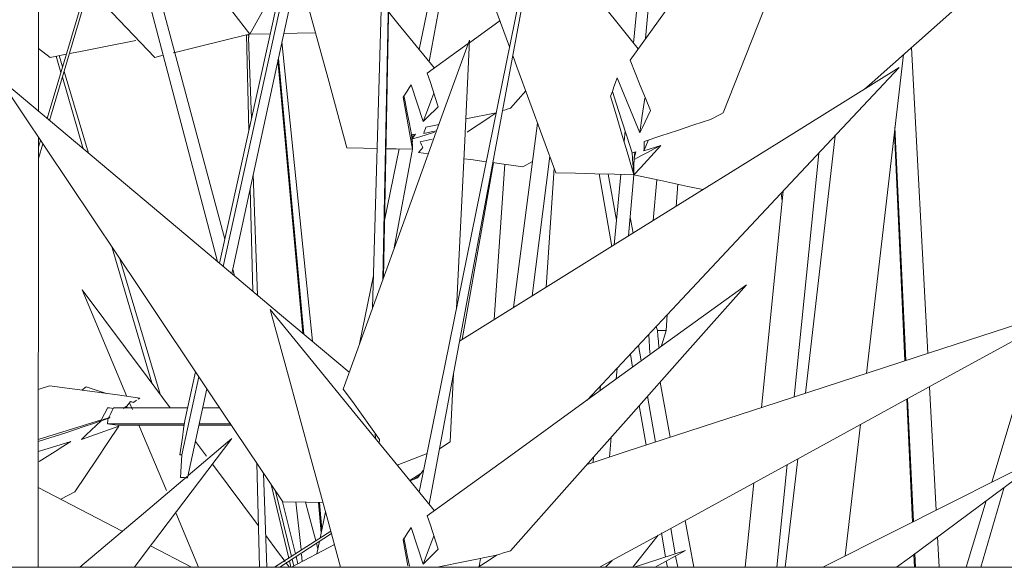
# Model space of a CAD drawing. Header units: millimetres. Extents: x -18075 to 21287, y -2450 to 10088.
# Tile 26 of 47: x -3680 to -3504, y 4625 to 4723. Entities that reach past the tile are written whole.
import ezdxf

# ---------------------------------------------------------------- set-up
doc = ezdxf.new("R2010")
doc.units = ezdxf.units.MM
doc.layers.add('A-FLOR-HRAL', color=11, linetype='Continuous', lineweight=18)
doc.layers.add('I-FURN', color=30, linetype='Continuous', lineweight=18)

# ---------------------------------------------------------------- blocks, each defined once
blk = doc.blocks.new('Top Rail Type - Top Rail_Internal_-419623-East')
at = {"layer": 'A-FLOR-HRAL'}
blk.add_line((-3137.71, 4625), (-7772.71, 4625), dxfattribs=at)
blk = doc.blocks.new('Furniture_Interior-Artwork-Decoration_Gotessons_Bambu - Default-470366-East')
at = {"layer": 'I-FURN'}
for p, q in [((-3612.74, 4822.65), (-3617.1, 4671.33)), ((-3612.39, 4822.56), (-3615.25, 4676.46)), ((-3615.16, 4676.72), (-3612.37, 4822.55)), ((-3676.77, 4792.06), (-3676.79, 4706.46)), ((-3643.5, 4683.63), (-3671.99, 4789.95)), ((-3673.38, 4788.46), (-3644.83, 4679.63)), ((-3675.25, 4705.17), (-3662.58, 4747.28)), ((-3662.43, 4746.72), (-3674.8, 4704.79)), ((-3602.95, 4746.07), (-3608.76, 4717.47)), ((-3587.49, 4743.23), (-3608.76, 4638.41)), ((-3587.06, 4743.22), (-3607.03, 4636.29)), ((-3601.85, 4743.07), (-3607.03, 4715.35)), ((-3644.46, 4679.31), (-3631.76, 4736.8)), ((-3568.81, 4736.02), (-3570.49, 4718.62)), ((-3566.86, 4736.62), (-3568.34, 4719.48)), ((-3631.37, 4735.34), (-3643.79, 4678.75)), ((-3630.45, 4731.99), (-3642.25, 4677.46)), ((-3667.98, 4728.65), (-3656, 4716.09)), ((-3599.81, 4718.7), (-3594.35, 4722.65)), ((-3639.63, 4720.11), (-3639.62, 4720.08)), ((-3639.21, 4703.06), (-3639.63, 4720.11)), ((-3639.31, 4720.05), (-3639.22, 4720.07)), ((-3639.25, 4719.6), (-3638.75, 4705.15)), ((-3639.22, 4720.07), (-3639.21, 4719.92)), ((-3639.02, 4720.23), (-3635.41, 4720.31)), ((-3633.29, 4718.87), (-3627.84, 4665.37)), ((-3607.33, 4713.25), (-3600.01, 4718.55)), ((-3520.89, 4717.85), (-3517.96, 4663.21)), ((-3676.79, 4717.66), (-3674.69, 4716.09)), ((-3674.69, 4716.09), (-3671.79, 4716.66)), ((-3673.62, 4716.3), (-3672.77, 4713.41)), ((-3672.47, 4714.4), (-3673.07, 4716.41)), ((-3656, 4716.09), (-3654.49, 4716.46)), ((-3522.3, 4716.6), (-3528.91, 4659.64)), ((-3634, 4715.57), (-3629.55, 4666.8)), ((-3629.38, 4666.66), (-3633.93, 4715.91)), ((-3672.51, 4712.53), (-3668.77, 4699.73)), ((-3667.87, 4698.97), (-3672.21, 4713.54)), ((-3608.09, 4704.63), (-3610.21, 4711.16)), ((-3569.38, 4702.58), (-3573.41, 4712.44)), ((-3589.74, 4710.09), (-3592.47, 4707.01)), ((-3600.47, 4705.1), (-3595.02, 4706.21)), ((-3607.57, 4703.64), (-3605.24, 4704.12)), ((-3591.97, 4671.39), (-3587.63, 4704.36)), ((-3609.45, 4702.4), (-3610.15, 4702.29)), ((-3610, 4701.66), (-3609.45, 4702.4)), ((-3609.96, 4701.65), (-3609.83, 4702.34)), ((-3572.01, 4702.94), (-3572.2, 4701.05)), ((-3539.82, 4656.08), (-3534.48, 4702.1)), ((-3523.92, 4702.62), (-3522.03, 4661.88)), ((-3521.86, 4661.93), (-3523.81, 4703.61)), ((-3676.79, 4701.78), (-3676.8, 4625)), ((-3676.79, 4700.06), (-3676.43, 4701.25)), ((-3676.02, 4700.64), (-3676.79, 4698.03)), ((-3610.01, 4701.41), (-3610, 4700.98)), ((-3610, 4701.62), (-3610, 4701.66)), ((-3606.49, 4701.45), (-3608.58, 4701.03)), ((-3568.65, 4699.37), (-3567.82, 4701.35)), ((-3565.6, 4700.37), (-3568.65, 4699.37)), ((-3612.36, 4699.73), (-3614.96, 4686.93)), ((-3609.95, 4699.68), (-3613.24, 4682.09)), ((-3608.91, 4699.07), (-3607.15, 4698.84)), ((-3570.09, 4699.21), (-3570.76, 4699.05)), ((-3570.42, 4698.1), (-3570.09, 4699.21)), ((-3570.39, 4698.09), (-3570.29, 4699.16)), ((-3541.83, 4655.43), (-3537.44, 4698.94)), ((-3595.53, 4697.27), (-3601.11, 4665.7)), ((-3595.38, 4669.27), (-3593.5, 4697)), ((-3590.27, 4696.56), (-3588.53, 4697.51)), ((-3585.45, 4698.42), (-3588.59, 4673.49)), ((-3570.56, 4696.1), (-3570.42, 4697.72)), ((-3638.41, 4695.19), (-3637.68, 4673.62)), ((-3586.11, 4675.03), (-3584.67, 4696.28)), ((-3576.65, 4695.28), (-3574.4, 4682.32)), ((-3573.56, 4687.02), (-3575.01, 4695.23)), ((-3572.76, 4695.17), (-3573.98, 4682.58)), ((-3570.44, 4695.11), (-3571.39, 4684.19)), ((-3566.97, 4686.95), (-3566.33, 4694.23)), ((-3562.6, 4693.43), (-3562.92, 4689.47)), ((-3638.51, 4674.32), (-3638.96, 4692.66)), ((-3547.68, 4653.52), (-3543.77, 4692.18)), ((-3544.12, 4691.81), (-3543.95, 4690.44)), ((-3571.1, 4687.56), (-3570.58, 4684.7)), ((-3663.61, 4682.09), (-3656.55, 4657.94)), ((-3655.04, 4655.92), (-3662.25, 4680.09)), ((-3641.74, 4677.03), (-3642.07, 4678.28)), ((-3616.95, 4677.15), (-3619.43, 4664.9)), ((-3564.48, 4670.1), (-3564.7, 4667.31)), ((-3566.25, 4667.32), (-3566.45, 4668)), ((-3498.24, 4667.88), (-3506.54, 4640.21)), ((-3567.62, 4663.23), (-3567.79, 4666.57)), ((-3569.13, 4661.87), (-3569.61, 4664.63)), ((-3571.07, 4663.08), (-3570.66, 4660.75)), ((-3650.65, 4651.25), (-3648.73, 4659.94)), ((-3573.43, 4660.55), (-3573.6, 4658.63)), ((-3648.11, 4659.02), (-3651.18, 4645.07)), ((-3602.68, 4659.6), (-3603.27, 4647.42)), ((-3565.76, 4658.09), (-3563.97, 4648.22)), ((-3676.8, 4656.79), (-3674.81, 4657.44)), ((-3668.27, 4657.26), (-3669.03, 4656.65)), ((-3646.7, 4656.91), (-3650.14, 4640.99)), ((-3576.42, 4657.36), (-3576.51, 4656.52)), ((-3517.64, 4657.26), (-3516.46, 4635.21)), ((-3660.33, 4654.62), (-3660.97, 4653.77)), ((-3658.65, 4655.22), (-3658.96, 4655.03)), ((-3566.57, 4647.37), (-3568.01, 4655.55)), ((-3521.72, 4655.03), (-3520.7, 4633.07)), ((-3520.52, 4633.16), (-3521.55, 4655.12)), ((-3650.15, 4653.51), (-3663.35, 4653.51)), ((-3660.97, 4653.77), (-3661.63, 4653.35)), ((-3661, 4653.51), (-3660.97, 4653.77)), ((-3660.5, 4654.39), (-3659.99, 4653.17)), ((-3644.42, 4653.51), (-3647.43, 4653.51)), ((-3569.47, 4653.89), (-3568.25, 4646.82)), ((-3665.53, 4651.32), (-3676.8, 4647.84)), ((-3664.03, 4651.7), (-3665.57, 4651.17)), ((-3664.45, 4650.62), (-3650.71, 4650.62)), ((-3650.73, 4650.4), (-3662.68, 4650.4)), ((-3658.83, 4650.4), (-3653.92, 4638.7)), ((-3642.34, 4650.4), (-3648.1, 4650.4)), ((-3648.06, 4650.62), (-3642.48, 4650.62)), ((-3529.97, 4650.51), (-3532.69, 4627.03)), ((-3671.7, 4649.09), (-3676.8, 4647.46)), ((-3650.06, 4641.38), (-3642.26, 4647.99)), ((-3646.76, 4644.83), (-3648.74, 4647.48)), ((-3616.62, 4648.89), (-3616.57, 4647.98)), ((-3615.93, 4647.19), (-3615.85, 4647.82)), ((-3574.5, 4648.23), (-3574.8, 4644.69)), ((-3612.72, 4643.27), (-3607.37, 4645.34)), ((-3577.65, 4644.67), (-3577.74, 4643.73)), ((-3543.42, 4625), (-3541.18, 4644.38)), ((-3637.47, 4632.39), (-3645.7, 4643.41)), ((-3637.31, 4625), (-3637.76, 4643.58)), ((-3608.07, 4642.29), (-3609.07, 4640.97)), ((-3544.9, 4625), (-3543.05, 4643.35)), ((-3636.59, 4641.84), (-3636.02, 4625)), ((-3610.45, 4640.48), (-3608.48, 4641.75)), ((-3609.07, 4640.97), (-3610.42, 4640.45)), ((-3608.83, 4641.28), (-3609.65, 4640.75)), ((-3676.8, 4639.23), (-3661.8, 4631.43)), ((-3635.24, 4639.82), (-3632.08, 4626.63)), ((-3550.56, 4625), (-3549.04, 4640.07)), ((-3504.31, 4639.3), (-3508.47, 4625)), ((-3672.79, 4637.15), (-3670.29, 4638.48)), ((-3631.58, 4626.94), (-3634.43, 4638.61)), ((-3633.21, 4636.72), (-3630.88, 4627.4)), ((-3630.81, 4636.67), (-3629.89, 4628.16)), ((-3626.79, 4636.59), (-3626.29, 4631.15)), ((-3626.16, 4631.79), (-3626.6, 4636.58)), ((-3507.53, 4636.9), (-3511.1, 4625)), ((-3652.27, 4634.76), (-3648.17, 4625)), ((-3625.52, 4634.9), (-3626.47, 4630.22)), ((-3608.09, 4625.57), (-3610.21, 4632.1)), ((-3563.04, 4627.39), (-3563.85, 4631.96)), ((-3561.28, 4633.37), (-3559.76, 4625)), ((-3634.62, 4625), (-3624.58, 4631.44)), ((-3624.47, 4631.04), (-3633.7, 4625)), ((-3570.62, 4625), (-3566.1, 4630.73)), ((-3565.53, 4631.15), (-3564.78, 4626.83)), ((-3516.21, 4630.45), (-3515.92, 4625)), ((-3656.77, 4628.81), (-3649.45, 4625)), ((-3623.93, 4629.09), (-3631.56, 4625)), ((-3626.88, 4628.26), (-3627.15, 4629.29)), ((-3626.59, 4629.66), (-3627.04, 4627.42)), ((-3631.16, 4625.21), (-3631.47, 4626.46)), ((-3630.76, 4626.93), (-3630.43, 4625.61)), ((-3629.8, 4627.33), (-3629.66, 4626.02)), ((-3605.56, 4625), (-3594.98, 4627.16)), ((-3598.05, 4625.12), (-3597.86, 4626.58)), ((-3561.2, 4627.99), (-3570.39, 4625)), ((-3566.67, 4625), (-3561.2, 4627.99)), ((-3562.62, 4625), (-3562.98, 4627.02)), ((-3520.43, 4627.31), (-3520.33, 4625)), ((-3520.14, 4625), (-3520.26, 4627.44)), ((-3631.95, 4625), (-3632.53, 4625.77)), ((-3631.96, 4626.14), (-3631.69, 4625)), ((-3574.33, 4626.23), (-3575.52, 4625)), ((-3564.65, 4626.1), (-3564.46, 4625))]:
    blk.add_line(p, q, dxfattribs=at)
at = {"layer": 'I-FURN', "flags": 128}
for points in [[(-3458.16, 4773.58), (-3481.4, 4752.93), (-3504.65, 4732.27), (-3527.9, 4711.62), (-3529.28, 4710.39)], [(-3592.63, 4717.97), (-3598.29, 4733.36), (-3605.24, 4752.3), (-3612.2, 4771.24)], [(-3533.04, 4760.59), (-3533.28, 4759.99), (-3540.35, 4742.05), (-3547.41, 4724.11), (-3554.48, 4706.17)], [(-3571.13, 4715.6), (-3559.9, 4731.18), (-3548.67, 4746.77), (-3542.4, 4755.47)], [(-3621.69, 4699.92), (-3625.12, 4712.47), (-3628.54, 4725.01), (-3631.97, 4737.56), (-3635.4, 4750.1)], [(-3587.62, 4740.23), (-3578.76, 4729.05), (-3569.69, 4717.6)], [(-3633.11, 4730.76), (-3635.08, 4727.25), (-3637.05, 4723.74), (-3639.02, 4720.23)], [(-3639.02, 4720.23), (-3640.04, 4721.55), (-3641.06, 4722.86), (-3642.08, 4724.17), (-3643.1, 4725.49)], [(-3614.27, 4724.22), (-3612.59, 4722.16), (-3606.06, 4714.17)], [(-3652.73, 4716.89), (-3651.91, 4717.09), (-3647.81, 4718.09), (-3643.72, 4719.09), (-3639.62, 4720.1)], [(-3639.62, 4720.1), (-3639.47, 4720.13), (-3639.32, 4720.16), (-3639.17, 4720.2), (-3639.02, 4720.23)], [(-3639.22, 4720.07), (-3639.32, 4720.08), (-3639.42, 4720.09), (-3639.52, 4720.1), (-3639.62, 4720.11)], [(-3639.21, 4719.92), (-3639.22, 4719.84), (-3639.23, 4719.76), (-3639.24, 4719.68), (-3639.25, 4719.6)], [(-3639.23, 4719.63), (-3639.23, 4719.7), (-3639.22, 4719.77), (-3639.22, 4719.85), (-3639.21, 4719.92)], [(-3632.97, 4720.36), (-3630.56, 4720.41), (-3627.31, 4720.48)], [(-3671.26, 4716.76), (-3669.59, 4717.09), (-3664.49, 4718.09), (-3659.4, 4719.09)], [(-3622.35, 4656.84), (-3616.71, 4672.43), (-3611.07, 4688.01), (-3605.43, 4703.6), (-3599.79, 4719.18)], [(-3599.79, 4719.18), (-3600.66, 4701.24), (-3601.53, 4683.3), (-3602.11, 4671.26)], [(-3584.37, 4695.48), (-3591.33, 4714.42), (-3592.07, 4716.43)], [(-3567.45, 4706.58), (-3568.37, 4708.83), (-3569.29, 4711.09), (-3570.21, 4713.34), (-3571.13, 4715.6)], [(-3605.38, 4707.27), (-3605.87, 4708.77), (-3606.36, 4710.26), (-3606.84, 4711.76), (-3607.33, 4713.25)], [(-3523.08, 4714.25), (-3544.56, 4700.88), (-3566.05, 4687.52), (-3587.53, 4674.15), (-3601.59, 4665.4)], [(-3578.79, 4654.83), (-3561.81, 4672.95), (-3542.45, 4693.6), (-3523.08, 4714.25)], [(-3633.16, 4636.72), (-3645.86, 4655.66), (-3658.56, 4674.6), (-3671.26, 4693.55), (-3683.97, 4712.49)], [(-3683.97, 4712.49), (-3667.21, 4698.42), (-3650.46, 4684.36), (-3633.71, 4670.29), (-3621.26, 4659.84)], [(-3610.21, 4711.16), (-3610.57, 4710.62), (-3610.93, 4710.07), (-3611.28, 4709.53), (-3611.64, 4708.98)], [(-3573.41, 4712.44), (-3573.7, 4711.62), (-3574, 4710.8), (-3574.29, 4709.98), (-3574.59, 4709.16)], [(-3610.15, 4702.29), (-3610.53, 4704.24), (-3610.91, 4706.2), (-3611.29, 4708.15), (-3611.47, 4709.06)], [(-3606.17, 4709.7), (-3606.54, 4708.73), (-3607.31, 4706.68), (-3608.09, 4704.63)], [(-3574.59, 4709.16), (-3573.55, 4705.64), (-3572.52, 4702.13), (-3571.48, 4698.62), (-3570.44, 4695.11)], [(-3570.76, 4699.05), (-3571.71, 4702), (-3572.66, 4704.95), (-3573.61, 4707.9), (-3574.27, 4709.98)], [(-3611.64, 4708.98), (-3611.22, 4706.66), (-3610.8, 4704.33), (-3610.38, 4702.01), (-3609.95, 4699.68)], [(-3608.09, 4704.63), (-3607.41, 4705.29), (-3606.74, 4705.95), (-3606.06, 4706.61), (-3605.38, 4707.27)], [(-3568.5, 4708.78), (-3568.94, 4705.68), (-3569.38, 4702.58)], [(-3595.02, 4706.19), (-3596.29, 4705.35), (-3597.6, 4704.48), (-3598.9, 4703.61), (-3600.21, 4702.74)], [(-3592.47, 4707.01), (-3593.1, 4706.81), (-3593.73, 4706.61)], [(-3569.38, 4702.58), (-3568.9, 4703.58), (-3568.41, 4704.58), (-3567.93, 4705.58), (-3567.45, 4706.58)], [(-3554.48, 4706.17), (-3555.04, 4705.88), (-3555.61, 4705.58), (-3556.18, 4705.28), (-3556.75, 4704.98)], [(-3556.75, 4704.98), (-3559.71, 4704.01), (-3562.67, 4703.04), (-3565.62, 4702.07), (-3568.58, 4701.09)], [(-3609.95, 4699.68), (-3610, 4700.33), (-3610.05, 4700.99), (-3610.1, 4701.64), (-3610.15, 4702.29)], [(-3606.05, 4702.75), (-3607.36, 4702.34), (-3608.68, 4701.92), (-3610, 4701.51)], [(-3607.57, 4703.64), (-3607.67, 4703.36), (-3607.77, 4703.07), (-3607.88, 4702.78), (-3607.98, 4702.5)], [(-3607.98, 4702.5), (-3607.16, 4702.66), (-3606.35, 4702.83), (-3605.65, 4702.97)], [(-3610, 4701.66), (-3610, 4701.6), (-3610, 4701.53)], [(-3608.58, 4701.03), (-3608.47, 4700.76), (-3608.37, 4700.49), (-3608.26, 4700.22), (-3608.15, 4699.96)], [(-3570.44, 4695.11), (-3569.23, 4696.43), (-3568.02, 4697.74), (-3566.81, 4699.06), (-3565.6, 4700.37)], [(-3565.6, 4700.37), (-3566.79, 4699.75), (-3567.99, 4699.12), (-3569.19, 4698.5), (-3570.38, 4697.87)], [(-3568.58, 4701.09), (-3568.6, 4700.66), (-3568.61, 4700.23), (-3568.63, 4699.8), (-3568.65, 4699.37)], [(-3616.29, 4699.81), (-3618.75, 4699.86), (-3621.69, 4699.92)], [(-3609.95, 4699.68), (-3612.89, 4699.74), (-3614.74, 4699.78)], [(-3608.15, 4699.96), (-3608.34, 4699.74), (-3608.53, 4699.52), (-3608.72, 4699.29), (-3608.91, 4699.07)], [(-3570.44, 4695.11), (-3570.52, 4696.1), (-3570.6, 4697.08), (-3570.68, 4698.06), (-3570.76, 4699.05)], [(-3600.81, 4697.98), (-3599.59, 4697.82), (-3596.8, 4697.44)], [(-3595.64, 4697.28), (-3594.93, 4697.19), (-3590.27, 4696.56)], [(-3570.42, 4697.72), (-3570.43, 4697.07), (-3570.43, 4696.42), (-3570.44, 4695.77), (-3570.44, 4695.11)], [(-3570.38, 4697.87), (-3570.39, 4697.93), (-3570.4, 4697.98), (-3570.41, 4698.04), (-3570.42, 4698.1)], [(-3570.42, 4698.1), (-3570.42, 4698), (-3570.42, 4697.91), (-3570.42, 4697.81), (-3570.42, 4697.72)], [(-3570.44, 4695.11), (-3573.93, 4695.21), (-3577.41, 4695.3), (-3580.89, 4695.39), (-3584.37, 4695.48)], [(-3558.1, 4692.46), (-3560.79, 4693.04), (-3565.62, 4694.08), (-3570.44, 4695.11)], [(-3653.24, 4653.51), (-3657.34, 4659), (-3668.97, 4674.58)], [(-3668.97, 4674.58), (-3661.45, 4656.64), (-3660.98, 4655.54)], [(-3607.33, 4634.19), (-3593.08, 4644.51), (-3578.83, 4654.83), (-3564.59, 4665.16), (-3550.34, 4675.48)], [(-3550.34, 4675.48), (-3560.87, 4663.59), (-3571.41, 4651.71), (-3581.94, 4639.83), (-3592.47, 4627.95)], [(-3490.32, 4672.21), (-3517.49, 4663.36), (-3544.66, 4654.51), (-3571.83, 4645.66), (-3578.79, 4643.39)], [(-3576.57, 4625), (-3565.28, 4631.18), (-3540.29, 4644.86), (-3515.31, 4658.54), (-3490.32, 4672.21)], [(-3622.82, 4625), (-3625.12, 4633.41), (-3628.54, 4645.96), (-3631.97, 4658.5), (-3635.4, 4671.04)], [(-3635.4, 4671.04), (-3627.8, 4661.73), (-3620.19, 4652.41), (-3612.59, 4643.1), (-3606.06, 4635.11)], [(-3565.98, 4664.31), (-3566.07, 4665.31), (-3566.16, 4666.32), (-3566.25, 4667.32)], [(-3566.25, 4667.32), (-3565.86, 4667.32), (-3565.48, 4667.32), (-3565.09, 4667.31), (-3564.7, 4667.31)], [(-3564.7, 4667.31), (-3565, 4666.31), (-3565.3, 4665.31), (-3565.55, 4664.46)], [(-3674.81, 4657.44), (-3670.77, 4656.88), (-3666.73, 4656.33), (-3662.69, 4655.78), (-3658.65, 4655.22)], [(-3664.61, 4656.04), (-3666.29, 4656.6), (-3668.27, 4657.26)], [(-3615.85, 4647.82), (-3617.47, 4650.08), (-3619.1, 4652.33), (-3620.72, 4654.59), (-3622.35, 4656.84)], [(-3659.88, 4654.45), (-3659.99, 4654.49), (-3660.11, 4654.53), (-3660.22, 4654.58), (-3660.33, 4654.62)], [(-3659.27, 4654.84), (-3659.57, 4654.64), (-3659.88, 4654.45)], [(-3664.43, 4653.51), (-3664.71, 4652.96), (-3664.98, 4652.42), (-3665.26, 4651.87), (-3665.53, 4651.32)], [(-3663.37, 4653.35), (-3663.73, 4653.4), (-3664.08, 4653.46), (-3664.43, 4653.51)], [(-3663.35, 4653.51), (-3663.6, 4653), (-3663.86, 4652.5), (-3664.11, 4651.99), (-3664.36, 4651.48)], [(-3665.57, 4651.17), (-3667.1, 4650.65), (-3668.63, 4650.13), (-3670.16, 4649.61), (-3671.7, 4649.09)], [(-3669.12, 4647.85), (-3668.23, 4648.68), (-3667.34, 4649.51), (-3666.46, 4650.34), (-3665.57, 4651.17)], [(-3665.26, 4651.4), (-3664.83, 4651.53), (-3664.4, 4651.66), (-3663.97, 4651.79)], [(-3664.36, 4651.48), (-3664.39, 4651.27), (-3664.41, 4651.05), (-3664.43, 4650.84), (-3664.45, 4650.62)], [(-3650.65, 4651.25), (-3650.87, 4649.71), (-3651.08, 4648.17), (-3651.29, 4646.62), (-3651.5, 4645.08)], [(-3650.65, 4651.25), (-3650.87, 4649.71), (-3651.08, 4648.17), (-3651.29, 4646.62), (-3651.5, 4645.08)], [(-3670.29, 4638.48), (-3668.32, 4641.41), (-3666.35, 4644.34), (-3664.38, 4647.27), (-3662.41, 4650.21)], [(-3662.41, 4650.21), (-3664.08, 4649.62), (-3665.76, 4649.03), (-3667.44, 4648.44), (-3669.12, 4647.85)], [(-3664.45, 4650.62), (-3664.01, 4650.56), (-3663.56, 4650.51), (-3663.12, 4650.46), (-3662.68, 4650.4)], [(-3676.8, 4645.68), (-3674.43, 4646.41), (-3670.98, 4647.48)], [(-3670.98, 4647.48), (-3672.4, 4646.59), (-3673.82, 4645.7), (-3675.24, 4644.81), (-3676.66, 4643.92)], [(-3642.26, 4647.99), (-3657.89, 4627.33), (-3659.65, 4625)], [(-3603.27, 4647.42), (-3603.72, 4647.12), (-3604.17, 4646.82), (-3604.61, 4646.53), (-3605.06, 4646.23)], [(-3651.5, 4645.08), (-3651.42, 4645.08), (-3651.34, 4645.08), (-3651.26, 4645.07), (-3651.18, 4645.07)], [(-3651.5, 4645.08), (-3651.42, 4645.08), (-3651.34, 4645.08), (-3651.26, 4645.07)], [(-3651.18, 4645.07), (-3651.23, 4644.07), (-3651.29, 4643.07), (-3651.35, 4642.07), (-3651.41, 4641.06)], [(-3651.18, 4645.07), (-3651.23, 4644.07), (-3651.29, 4643.07), (-3651.35, 4642.07), (-3651.41, 4641.06)], [(-3495.76, 4645.65), (-3523.65, 4631.59), (-3536.71, 4625)], [(-3523.54, 4625), (-3521.24, 4626.71), (-3495.76, 4645.65)], [(-3669.39, 4625), (-3658.03, 4634.62), (-3650.21, 4641.25)], [(-3651.41, 4641.06), (-3651.09, 4641.05), (-3650.77, 4641.03), (-3650.46, 4641.01), (-3650.14, 4640.99)], [(-3651.41, 4641.06), (-3651.09, 4641.05), (-3650.77, 4641.03), (-3650.46, 4641.01), (-3650.14, 4640.99)], [(-3625.98, 4636.57), (-3628.88, 4636.63), (-3633.16, 4636.72)], [(-3627.26, 4629.72), (-3628.54, 4634.62), (-3629.06, 4636.64)], [(-3605.38, 4628.22), (-3605.87, 4629.71), (-3606.36, 4631.21), (-3606.84, 4632.7), (-3607.33, 4634.19)], [(-3610.21, 4632.1), (-3610.57, 4631.56), (-3610.93, 4631.02), (-3611.28, 4630.47), (-3611.64, 4629.93)], [(-3632.74, 4626.06), (-3634.07, 4627.83), (-3636.2, 4630.69)], [(-3611.64, 4629.93), (-3611.22, 4627.6), (-3610.8, 4625.28)], [(-3610.53, 4625.19), (-3610.91, 4627.14), (-3611.29, 4629.09), (-3611.52, 4630.26)], [(-3606.17, 4630.64), (-3606.54, 4629.68), (-3607.31, 4627.62), (-3608.09, 4625.57)], [(-3608.09, 4625.57), (-3607.41, 4626.23), (-3606.74, 4626.89), (-3606.06, 4627.56), (-3605.38, 4628.22)], [(-3594.98, 4627.16), (-3596.29, 4626.29), (-3597.6, 4625.42), (-3598.23, 4625)], [(-3592.47, 4627.95), (-3593.1, 4627.75), (-3593.73, 4627.56), (-3594.36, 4627.36), (-3594.98, 4627.16)]]:
    blk.add_lwpolyline(points, dxfattribs=at)

msp = doc.modelspace()

# ---------------------------------------------------------------- block references
at = {"layer": 'A-FLOR-HRAL'}
msp.add_blockref('Top Rail Type - Top Rail_Internal_-419623-East', (0, 0), dxfattribs=at)
at = {"layer": 'I-FURN'}
msp.add_blockref('Furniture_Interior-Artwork-Decoration_Gotessons_Bambu - Default-470366-East', (0, 0), dxfattribs=at)

doc.saveas('drawing.dxf')
